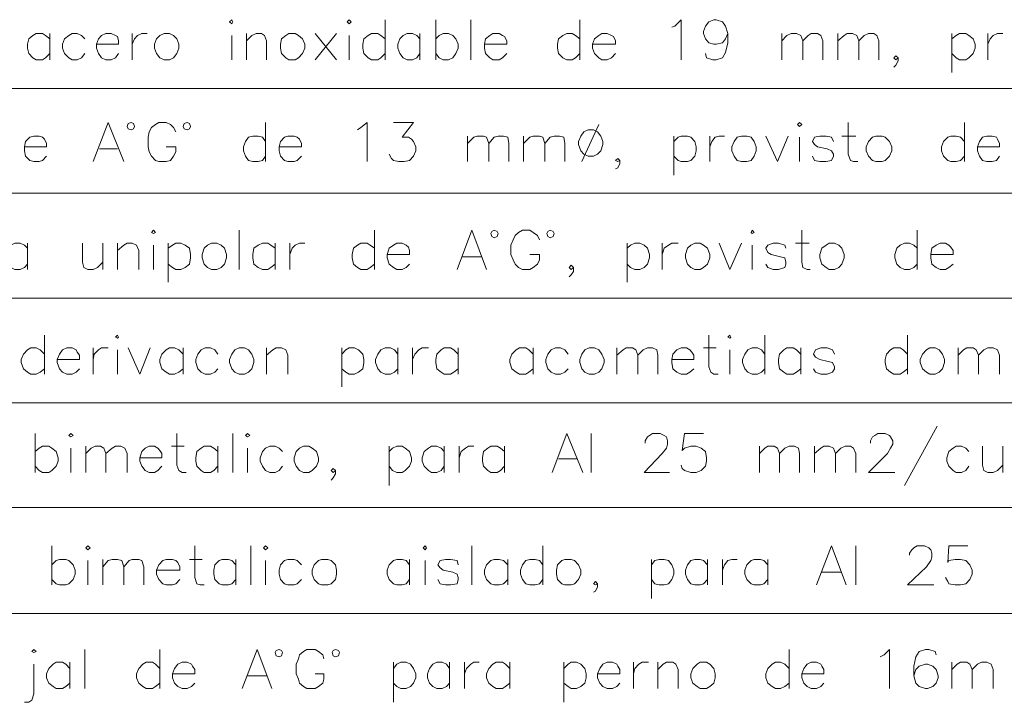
# Model space of a CAD drawing. Header units: millimetres. Extents: x 8 to 202, y 3 to 294.
# Tile 7 of 17: x 60 to 99, y 55 to 83. Entities that reach past the tile are written whole.
import ezdxf

# ---------------------------------------------------------------- set-up
doc = ezdxf.new("R2010")
doc.units = ezdxf.units.MM
doc.layers.add('DGE_CONTORNOS', color=7, linetype='Continuous', lineweight=0)

msp = doc.modelspace()

# ---------------------------------------------------------------- linework, layer by layer
at = {"layer": 'DGE_CONTORNOS', "lineweight": 13}
for points in [[(68.072, 82.4937), (68.1567, 82.5784), (68.199, 82.4937), (68.1567, 82.409), (68.072, 82.4937)], [(72.771, 82.4937), (72.8557, 82.5784), (72.9403, 82.4937), (72.8557, 82.409), (72.771, 82.4937)], [(74.295, 82.5784), (74.295, 80.9697)], [(76.327, 82.5784), (76.327, 80.9697)], [(77.724, 82.5784), (77.724, 80.9697)], [(82.0843, 82.5784), (82.0843, 80.9697)], [(85.7673, 82.282), (85.8943, 82.3244), (86.1483, 82.5784), (86.1483, 80.9697)], [(88.011, 82.028), (87.9263, 81.8164), (87.7993, 81.647), (87.5453, 81.6047), (87.4607, 81.6047), (87.249, 81.647), (87.122, 81.8164), (87.0373, 82.028), (87.0373, 82.1127), (87.122, 82.3244), (87.249, 82.4937), (87.4607, 82.5784), (87.5453, 82.5784), (87.7993, 82.4937), (87.9263, 82.3244), (88.011, 82.028), (88.011, 81.647), (87.9263, 81.266), (87.7993, 81.0544), (87.5453, 80.9697), (87.4183, 80.9697), (87.1643, 81.0544), (87.122, 81.2237)], [(60.8753, 81.8164), (60.706, 81.9434), (60.579, 82.028), (60.325, 82.028), (60.198, 81.9434), (60.0287, 81.8164), (59.9863, 81.6047), (59.9863, 81.4354), (60.0287, 81.2237), (60.198, 81.0544), (60.325, 80.9697), (60.579, 80.9697), (60.706, 81.0544), (60.8753, 81.2237)], [(60.8753, 82.028), (60.8753, 80.9697)], [(62.2723, 81.8164), (62.1453, 81.9434), (61.976, 82.028), (61.7643, 82.028), (61.6373, 81.9434), (61.468, 81.8164), (61.3833, 81.6047), (61.3833, 81.4354), (61.468, 81.2237), (61.6373, 81.0544), (61.7643, 80.9697), (61.976, 80.9697), (62.1453, 81.0544), (62.2723, 81.2237)], [(62.738, 81.6047), (63.627, 81.6047), (63.627, 81.7317), (63.5847, 81.901), (63.5, 81.9434), (63.3307, 82.028), (63.119, 82.028), (62.9497, 81.9434), (62.8227, 81.8164), (62.738, 81.6047), (62.738, 81.4354), (62.8227, 81.2237), (62.9497, 81.0544), (63.119, 80.9697), (63.3307, 80.9697), (63.5, 81.0544), (63.627, 81.2237)], [(64.1773, 82.028), (64.1773, 80.9697)], [(64.1773, 81.6047), (64.262, 81.8164), (64.389, 81.9434), (64.5583, 82.028), (64.77, 82.028)], [(65.4473, 82.028), (65.278, 81.9434), (65.151, 81.8164), (65.0663, 81.6047), (65.0663, 81.4354), (65.151, 81.2237), (65.278, 81.0544), (65.4473, 80.9697), (65.659, 80.9697), (65.8283, 81.0544), (65.9553, 81.2237), (66.04, 81.4354), (66.04, 81.6047), (65.9553, 81.8164), (65.8283, 81.9434), (65.659, 82.028), (65.4473, 82.028)], [(68.7493, 82.028), (68.7493, 80.9697)], [(68.7493, 81.7317), (68.961, 81.9434), (69.1303, 82.028), (69.342, 82.028), (69.469, 81.9434), (69.5537, 81.7317), (69.5537, 80.9697)], [(70.4427, 82.028), (70.3157, 81.9434), (70.1463, 81.8164), (70.104, 81.6047), (70.104, 81.4354), (70.1463, 81.2237), (70.3157, 81.0544), (70.4427, 80.9697), (70.6967, 80.9697), (70.8237, 81.0544), (70.993, 81.2237), (71.0777, 81.4354), (71.0777, 81.6047), (70.993, 81.8164), (70.8237, 81.9434), (70.6967, 82.028), (70.4427, 82.028)], [(71.501, 82.028), (72.3477, 80.9697)], [(72.3477, 82.028), (71.501, 80.9697)], [(74.295, 81.8164), (74.1257, 81.9434), (73.9987, 82.028), (73.7447, 82.028), (73.6177, 81.9434), (73.4483, 81.8164), (73.406, 81.6047), (73.406, 81.4354), (73.4483, 81.2237), (73.6177, 81.0544), (73.7447, 80.9697), (73.9987, 80.9697), (74.1257, 81.0544), (74.295, 81.2237)], [(75.692, 81.8164), (75.565, 81.9434), (75.3957, 82.028), (75.184, 82.028), (75.0147, 81.9434), (74.8877, 81.8164), (74.803, 81.6047), (74.803, 81.4354), (74.8877, 81.2237), (75.0147, 81.0544), (75.184, 80.9697), (75.3957, 80.9697), (75.565, 81.0544), (75.692, 81.2237)], [(75.692, 82.028), (75.692, 80.9697)], [(76.327, 81.8164), (76.454, 81.9434), (76.6233, 82.028), (76.835, 82.028), (77.0043, 81.9434), (77.1313, 81.8164), (77.216, 81.6047), (77.216, 81.4354), (77.1313, 81.2237), (77.0043, 81.0544), (76.835, 80.9697), (76.6233, 80.9697), (76.454, 81.0544), (76.327, 81.2237)], [(78.2743, 81.6047), (79.1633, 81.6047), (79.1633, 81.7317), (79.0787, 81.901), (78.994, 81.9434), (78.867, 82.028), (78.613, 82.028), (78.486, 81.9434), (78.3167, 81.8164), (78.2743, 81.6047), (78.2743, 81.4354), (78.3167, 81.2237), (78.486, 81.0544), (78.613, 80.9697), (78.867, 80.9697), (78.994, 81.0544), (79.1633, 81.2237)], [(82.0843, 81.8164), (81.915, 81.9434), (81.788, 82.028), (81.5763, 82.028), (81.407, 81.9434), (81.2377, 81.8164), (81.1953, 81.6047), (81.1953, 81.4354), (81.2377, 81.2237), (81.407, 81.0544), (81.5763, 80.9697), (81.788, 80.9697), (81.915, 81.0544), (82.0843, 81.2237)], [(82.5923, 81.6047), (83.5237, 81.6047), (83.5237, 81.7317), (83.439, 81.901), (83.3543, 81.9434), (83.185, 82.028), (82.9733, 82.028), (82.8463, 81.9434), (82.677, 81.8164), (82.5923, 81.6047), (82.5923, 81.4354), (82.677, 81.2237), (82.8463, 81.0544), (82.9733, 80.9697), (83.185, 80.9697), (83.3543, 81.0544), (83.5237, 81.2237)], [(90.17, 82.028), (90.17, 80.9697)], [(90.17, 81.7317), (90.3817, 81.9434), (90.551, 82.028), (90.7627, 82.028), (90.932, 81.9434), (91.0167, 81.7317), (91.0167, 80.9697)], [(91.0167, 81.7317), (91.2283, 81.9434), (91.3553, 82.028), (91.6093, 82.028), (91.7363, 81.9434), (91.821, 81.7317), (91.821, 80.9697)], [(92.4137, 82.028), (92.4137, 80.9697)], [(92.4137, 81.7317), (92.6677, 81.9434), (92.7947, 82.028), (93.0063, 82.028), (93.1757, 81.9434), (93.2603, 81.7317), (93.2603, 80.9697)], [(93.2603, 81.7317), (93.472, 81.9434), (93.6413, 82.028), (93.853, 82.028), (93.98, 81.9434), (94.0647, 81.7317), (94.0647, 80.9697)], [(96.9857, 82.028), (96.9857, 80.4617)], [(96.9857, 81.8164), (97.155, 81.9434), (97.282, 82.028), (97.536, 82.028), (97.663, 81.9434), (97.8323, 81.8164), (97.917, 81.6047), (97.917, 81.4354), (97.8323, 81.2237), (97.663, 81.0544), (97.536, 80.9697), (97.282, 80.9697), (97.155, 81.0544), (96.9857, 81.2237)], [(98.425, 82.028), (98.425, 80.9697)], [(98.425, 81.6047), (98.5097, 81.8164), (98.6367, 81.9434), (98.806, 82.028), (99.0177, 82.028)], [(68.1567, 81.9434), (68.1567, 80.9697)], [(72.8557, 81.9434), (72.8557, 80.9697)], [(94.8267, 81.0544), (94.742, 81.139), (94.6573, 81.0544), (94.742, 80.9697), (94.8267, 81.0544), (94.8267, 80.9274), (94.742, 80.758), (94.6573, 80.6734)], [(62.611, 76.9057), (63.2037, 78.472), (63.8387, 76.9057)], [(64.262, 78.3027), (64.2197, 78.4297), (64.135, 78.472), (64.008, 78.4297), (63.9657, 78.3027), (64.008, 78.218), (64.135, 78.1757), (64.2197, 78.218), (64.262, 78.3027)], [(65.913, 78.091), (65.8283, 78.2604), (65.7013, 78.3874), (65.532, 78.472), (65.2357, 78.472), (65.1087, 78.3874), (64.9393, 78.2604), (64.8547, 78.091), (64.8123, 77.8794), (64.8123, 77.4984), (64.8547, 77.2867), (64.9393, 77.1174), (65.1087, 76.948), (65.2357, 76.9057), (65.532, 76.9057), (65.7013, 76.948), (65.8283, 77.1174), (65.913, 77.2867), (65.913, 77.4984), (65.532, 77.4984)], [(66.5057, 78.3027), (66.4633, 78.4297), (66.3787, 78.472), (66.2517, 78.4297), (66.2093, 78.3027), (66.2517, 78.218), (66.3787, 78.1757), (66.4633, 78.218), (66.5057, 78.3027)], [(69.5113, 78.472), (69.5113, 76.9057)], [(73.1943, 78.1757), (73.3213, 78.2604), (73.5753, 78.472), (73.5753, 76.9057)], [(74.6337, 78.472), (75.438, 78.472), (74.9723, 77.8794), (75.2263, 77.8794), (75.3533, 77.7947), (75.438, 77.71), (75.5227, 77.4984), (75.5227, 77.329), (75.438, 77.1174), (75.2687, 76.948), (75.057, 76.9057), (74.8453, 76.9057), (74.6337, 76.948), (74.549, 77.0327), (74.4643, 77.202)], [(90.805, 78.3874), (90.8897, 78.472), (90.9743, 78.3874), (90.8897, 78.3027), (90.805, 78.3874)], [(92.837, 78.472), (92.837, 77.202), (92.9217, 76.948), (93.0487, 76.9057), (93.218, 76.9057)], [(97.4937, 78.472), (97.4937, 76.9057)], [(82.423, 78.1757), (82.2537, 78.091), (82.1267, 77.9217), (82.042, 77.71), (82.042, 77.583), (82.1267, 77.329), (82.2537, 77.202), (82.423, 77.1174), (82.6347, 77.1174), (82.804, 77.202), (82.931, 77.329), (83.0157, 77.583), (83.0157, 77.71), (82.931, 77.9217), (82.804, 78.091), (82.6347, 78.1757), (82.423, 78.1757)], [(82.8463, 78.3874), (82.169, 76.9057)], [(59.8593, 77.4984), (60.7483, 77.4984), (60.7483, 77.6254), (60.6637, 77.7947), (60.579, 77.8794), (60.452, 77.9217), (60.2403, 77.9217), (60.071, 77.8794), (59.9017, 77.71), (59.8593, 77.4984), (59.8593, 77.329), (59.9017, 77.1174), (60.071, 76.948), (60.2403, 76.9057), (60.452, 76.9057), (60.579, 76.948), (60.7483, 77.1174)], [(69.5113, 77.71), (69.3843, 77.8794), (69.215, 77.9217), (69.0033, 77.9217), (68.834, 77.8794), (68.707, 77.71), (68.6223, 77.4984), (68.6223, 77.329), (68.707, 77.1174), (68.834, 76.948), (69.0033, 76.9057), (69.215, 76.9057), (69.3843, 76.948), (69.5113, 77.1174)], [(70.0617, 77.4984), (70.9507, 77.4984), (70.9507, 77.6254), (70.866, 77.7947), (70.7813, 77.8794), (70.6543, 77.9217), (70.4003, 77.9217), (70.2733, 77.8794), (70.104, 77.71), (70.0617, 77.4984), (70.0617, 77.329), (70.104, 77.1174), (70.2733, 76.948), (70.4003, 76.9057), (70.6543, 76.9057), (70.7813, 76.948), (70.9507, 77.1174)], [(77.597, 77.9217), (77.597, 76.9057)], [(77.597, 77.6254), (77.851, 77.8794), (77.978, 77.9217), (78.232, 77.9217), (78.359, 77.8794), (78.4437, 77.6254), (78.4437, 76.9057)], [(78.4437, 77.6254), (78.6553, 77.8794), (78.8247, 77.9217), (79.0363, 77.9217), (79.2057, 77.8794), (79.248, 77.6254), (79.248, 76.9057)], [(79.8407, 77.9217), (79.8407, 76.9057)], [(79.8407, 77.6254), (80.0947, 77.8794), (80.2217, 77.9217), (80.4757, 77.9217), (80.6027, 77.8794), (80.6873, 77.6254), (80.6873, 76.9057)], [(80.6873, 77.6254), (80.899, 77.8794), (81.0683, 77.9217), (81.28, 77.9217), (81.4493, 77.8794), (81.4917, 77.6254), (81.4917, 76.9057)], [(85.852, 77.9217), (85.852, 76.3554)], [(85.852, 77.71), (86.0213, 77.8794), (86.1483, 77.9217), (86.4023, 77.9217), (86.5293, 77.8794), (86.6987, 77.71), (86.741, 77.4984), (86.741, 77.329), (86.6987, 77.1174), (86.5293, 76.948), (86.4023, 76.9057), (86.1483, 76.9057), (86.0213, 76.948), (85.852, 77.1174)], [(87.2913, 77.9217), (87.2913, 76.9057)], [(87.2913, 77.4984), (87.376, 77.71), (87.503, 77.8794), (87.6723, 77.9217), (87.884, 77.9217)], [(88.5613, 77.9217), (88.392, 77.8794), (88.265, 77.71), (88.1803, 77.4984), (88.1803, 77.329), (88.265, 77.1174), (88.392, 76.948), (88.5613, 76.9057), (88.773, 76.9057), (88.9423, 76.948), (89.0693, 77.1174), (89.154, 77.329), (89.154, 77.4984), (89.0693, 77.71), (88.9423, 77.8794), (88.773, 77.9217), (88.5613, 77.9217)], [(89.535, 77.9217), (90.0007, 76.9057), (90.424, 77.9217)], [(90.8897, 77.8794), (90.8897, 76.9057)], [(92.2443, 77.71), (92.1597, 77.8794), (91.948, 77.9217), (91.694, 77.9217), (91.4823, 77.8794), (91.3977, 77.71), (91.4823, 77.583), (91.6093, 77.4984), (91.9903, 77.4137), (92.1597, 77.329), (92.2443, 77.202), (92.2443, 77.1174), (92.1597, 76.948), (91.948, 76.9057), (91.694, 76.9057), (91.4823, 76.948), (91.3977, 77.1174)], [(92.583, 77.9217), (93.1333, 77.9217)], [(93.9377, 77.9217), (93.8107, 77.8794), (93.6413, 77.71), (93.5567, 77.4984), (93.5567, 77.329), (93.6413, 77.1174), (93.8107, 76.948), (93.9377, 76.9057), (94.1917, 76.9057), (94.3187, 76.948), (94.488, 77.1174), (94.5727, 77.329), (94.5727, 77.4984), (94.488, 77.71), (94.3187, 77.8794), (94.1917, 77.9217), (93.9377, 77.9217)], [(97.4937, 77.71), (97.3243, 77.8794), (97.155, 77.9217), (96.9433, 77.9217), (96.8163, 77.8794), (96.647, 77.71), (96.5623, 77.4984), (96.5623, 77.329), (96.647, 77.1174), (96.8163, 76.948), (96.9433, 76.9057), (97.155, 76.9057), (97.3243, 76.948), (97.4937, 77.1174)], [(98.0017, 77.4984), (98.8907, 77.4984), (98.8907, 77.6254), (98.806, 77.7947), (98.7637, 77.8794), (98.5943, 77.9217), (98.3827, 77.9217), (98.2133, 77.8794), (98.0863, 77.71), (98.0017, 77.4984), (98.0017, 77.329), (98.0863, 77.1174), (98.2133, 76.948), (98.3827, 76.9057), (98.5943, 76.9057), (98.7637, 76.948), (98.8907, 77.1174)], [(62.865, 77.4137), (63.5847, 77.4137)], [(83.693, 76.948), (83.6083, 77.0327), (83.5237, 76.948), (83.6083, 76.9057), (83.693, 76.948), (83.693, 76.821), (83.6083, 76.6517), (83.5237, 76.6094)], [(64.9393, 74.0694), (65.024, 74.154), (65.1087, 74.0694), (65.024, 74.027), (64.9393, 74.0694)], [(68.453, 74.154), (68.453, 72.5877)], [(73.8717, 74.154), (73.8717, 72.5877)], [(77.1737, 72.5877), (77.7663, 74.154), (78.359, 72.5877)], [(78.8247, 74.027), (78.7823, 74.1117), (78.6553, 74.154), (78.5707, 74.1117), (78.5283, 74.027), (78.5707, 73.9), (78.6553, 73.8577), (78.7823, 73.9), (78.8247, 74.027)], [(80.4757, 73.773), (80.391, 73.9424), (80.2217, 74.0694), (80.0947, 74.154), (79.7983, 74.154), (79.629, 74.0694), (79.502, 73.9424), (79.4173, 73.773), (79.3327, 73.5614), (79.3327, 73.1804), (79.4173, 72.9687), (79.502, 72.7994), (79.629, 72.6724), (79.7983, 72.5877), (80.0947, 72.5877), (80.2217, 72.6724), (80.391, 72.7994), (80.4757, 72.9687), (80.4757, 73.1804), (80.0947, 73.1804)], [(81.0683, 74.027), (81.026, 74.1117), (80.899, 74.154), (80.8143, 74.1117), (80.772, 74.027), (80.8143, 73.9), (80.899, 73.8577), (81.026, 73.9), (81.0683, 74.027)], [(88.9423, 74.0694), (88.9847, 74.154), (89.0693, 74.0694), (88.9847, 74.027), (88.9423, 74.0694)], [(90.9743, 74.154), (90.9743, 72.884), (91.0167, 72.6724), (91.186, 72.5877), (91.313, 72.5877)], [(95.5887, 74.154), (95.5887, 72.5877)], [(59.9863, 73.4344), (59.8593, 73.5614), (59.69, 73.646), (59.4783, 73.646), (59.309, 73.5614), (59.182, 73.4344), (59.0973, 73.1804), (59.0973, 73.0534), (59.182, 72.7994), (59.309, 72.6724), (59.4783, 72.5877), (59.69, 72.5877), (59.8593, 72.6724), (59.9863, 72.7994)], [(59.9863, 73.646), (59.9863, 72.5877)], [(62.1877, 73.646), (62.1877, 72.884), (62.23, 72.6724), (62.3993, 72.5877), (62.611, 72.5877), (62.7803, 72.6724), (62.992, 72.884)], [(62.992, 73.646), (62.992, 72.5877)], [(63.5847, 73.646), (63.5847, 72.5877)], [(63.5847, 73.3497), (63.8387, 73.5614), (63.9657, 73.646), (64.1773, 73.646), (64.3467, 73.5614), (64.4313, 73.3497), (64.4313, 72.5877)], [(65.024, 73.5614), (65.024, 72.5877)], [(65.6167, 73.646), (65.6167, 72.0797)], [(65.6167, 73.4344), (65.786, 73.5614), (65.913, 73.646), (66.1247, 73.646), (66.294, 73.5614), (66.4633, 73.4344), (66.5057, 73.1804), (66.5057, 73.0534), (66.4633, 72.7994), (66.294, 72.6724), (66.1247, 72.5877), (65.913, 72.5877), (65.786, 72.6724), (65.6167, 72.7994)], [(67.3523, 73.646), (67.183, 73.5614), (67.056, 73.4344), (66.9713, 73.1804), (66.9713, 73.0534), (67.056, 72.7994), (67.183, 72.6724), (67.3523, 72.5877), (67.564, 72.5877), (67.7333, 72.6724), (67.8603, 72.7994), (67.945, 73.0534), (67.945, 73.1804), (67.8603, 73.4344), (67.7333, 73.5614), (67.564, 73.646), (67.3523, 73.646)], [(69.8923, 73.4344), (69.723, 73.5614), (69.596, 73.646), (69.3843, 73.646), (69.215, 73.5614), (69.0457, 73.4344), (69.0033, 73.1804), (69.0033, 73.0534), (69.0457, 72.7994), (69.215, 72.6724), (69.3843, 72.5877), (69.596, 72.5877), (69.723, 72.6724), (69.8923, 72.7994)], [(69.8923, 73.646), (69.8923, 72.5877)], [(70.485, 73.646), (70.485, 72.5877)], [(70.485, 73.1804), (70.5697, 73.4344), (70.6967, 73.5614), (70.866, 73.646), (71.0777, 73.646)], [(73.8717, 73.4344), (73.7023, 73.5614), (73.5753, 73.646), (73.3213, 73.646), (73.1943, 73.5614), (73.025, 73.4344), (72.9827, 73.1804), (72.9827, 73.0534), (73.025, 72.7994), (73.1943, 72.6724), (73.3213, 72.5877), (73.5753, 72.5877), (73.7023, 72.6724), (73.8717, 72.7994)], [(74.3797, 73.1804), (75.2687, 73.1804), (75.2687, 73.3497), (75.2263, 73.4767), (75.1417, 73.5614), (74.9723, 73.646), (74.7607, 73.646), (74.6337, 73.5614), (74.4643, 73.4344), (74.3797, 73.1804), (74.3797, 73.0534), (74.4643, 72.7994), (74.6337, 72.6724), (74.7607, 72.5877), (74.9723, 72.5877), (75.1417, 72.6724), (75.2687, 72.7994)], [(83.9893, 73.646), (83.9893, 72.0797)], [(83.9893, 73.4344), (84.1163, 73.5614), (84.2857, 73.646), (84.4973, 73.646), (84.6667, 73.5614), (84.7937, 73.4344), (84.8783, 73.1804), (84.8783, 73.0534), (84.7937, 72.7994), (84.6667, 72.6724), (84.4973, 72.5877), (84.2857, 72.5877), (84.1163, 72.6724), (83.9893, 72.7994)], [(85.3863, 73.646), (85.3863, 72.5877)], [(85.3863, 73.1804), (85.471, 73.4344), (85.6403, 73.5614), (85.7673, 73.646), (86.0213, 73.646)], [(86.6987, 73.646), (86.5293, 73.5614), (86.4023, 73.4344), (86.3177, 73.1804), (86.3177, 73.0534), (86.4023, 72.7994), (86.5293, 72.6724), (86.6987, 72.5877), (86.9103, 72.5877), (87.0373, 72.6724), (87.2067, 72.7994), (87.2913, 73.0534), (87.2913, 73.1804), (87.2067, 73.4344), (87.0373, 73.5614), (86.9103, 73.646), (86.6987, 73.646)], [(87.6723, 73.646), (88.0957, 72.5877), (88.5613, 73.646)], [(88.9847, 73.5614), (88.9847, 72.5877)], [(90.3393, 73.4344), (90.297, 73.5614), (90.043, 73.646), (89.8313, 73.646), (89.6197, 73.5614), (89.535, 73.4344), (89.6197, 73.265), (89.7467, 73.1804), (90.1277, 73.0957), (90.297, 73.0534), (90.3393, 72.884), (90.3393, 72.7994), (90.297, 72.6724), (90.043, 72.5877), (89.8313, 72.5877), (89.6197, 72.6724), (89.535, 72.7994)], [(90.7203, 73.646), (91.2707, 73.646)], [(92.075, 73.646), (91.948, 73.5614), (91.7787, 73.4344), (91.694, 73.1804), (91.694, 73.0534), (91.7787, 72.7994), (91.948, 72.6724), (92.075, 72.5877), (92.2867, 72.5877), (92.456, 72.6724), (92.583, 72.7994), (92.6677, 73.0534), (92.6677, 73.1804), (92.583, 73.4344), (92.456, 73.5614), (92.2867, 73.646), (92.075, 73.646)], [(95.5887, 73.4344), (95.4617, 73.5614), (95.2923, 73.646), (95.0807, 73.646), (94.9113, 73.5614), (94.7843, 73.4344), (94.6997, 73.1804), (94.6997, 73.0534), (94.7843, 72.7994), (94.9113, 72.6724), (95.0807, 72.5877), (95.2923, 72.5877), (95.4617, 72.6724), (95.5887, 72.7994)], [(96.139, 73.1804), (97.028, 73.1804), (97.028, 73.3497), (96.9433, 73.4767), (96.8587, 73.5614), (96.7317, 73.646), (96.52, 73.646), (96.3507, 73.5614), (96.1813, 73.4344), (96.139, 73.1804), (96.139, 73.0534), (96.1813, 72.7994), (96.3507, 72.6724), (96.52, 72.5877), (96.7317, 72.5877), (96.8587, 72.6724), (97.028, 72.7994)], [(77.3853, 73.0957), (78.1473, 73.0957)], [(81.8303, 72.6724), (81.7457, 72.757), (81.661, 72.6724), (81.7457, 72.5877), (81.8303, 72.6724), (81.8303, 72.503), (81.7457, 72.376), (81.661, 72.2914)], [(60.6637, 69.963), (60.6637, 68.3967)], [(63.5, 69.8784), (63.5847, 69.963), (63.627, 69.8784), (63.5847, 69.836), (63.5, 69.8784)], [(87.249, 69.963), (87.249, 68.693), (87.3337, 68.4814), (87.4607, 68.3967), (87.63, 68.3967)], [(88.011, 69.8784), (88.0957, 69.963), (88.138, 69.8784), (88.0957, 69.836), (88.011, 69.8784)], [(89.4927, 69.963), (89.4927, 68.3967)], [(95.2077, 69.963), (95.2077, 68.3967)], [(60.6637, 69.201), (60.4943, 69.3704), (60.325, 69.455), (60.1133, 69.455), (59.9863, 69.3704), (59.817, 69.201), (59.7323, 68.9894), (59.7323, 68.8624), (59.817, 68.6084), (59.9863, 68.4814), (60.1133, 68.3967), (60.325, 68.3967), (60.4943, 68.4814), (60.6637, 68.6084)], [(61.1717, 68.9894), (62.0607, 68.9894), (62.0607, 69.1587), (61.976, 69.2857), (61.9337, 69.3704), (61.7643, 69.455), (61.5527, 69.455), (61.3833, 69.3704), (61.2563, 69.201), (61.1717, 68.9894), (61.1717, 68.8624), (61.2563, 68.6084), (61.3833, 68.4814), (61.5527, 68.3967), (61.7643, 68.3967), (61.9337, 68.4814), (62.0607, 68.6084)], [(62.611, 69.455), (62.611, 68.3967)], [(62.611, 68.9894), (62.6533, 69.201), (62.8227, 69.3704), (62.9497, 69.455), (63.2037, 69.455)], [(63.5847, 69.3704), (63.5847, 68.3967)], [(64.008, 69.455), (64.4737, 68.3967), (64.897, 69.455)], [(66.2093, 69.201), (66.04, 69.3704), (65.8707, 69.455), (65.659, 69.455), (65.532, 69.3704), (65.3627, 69.201), (65.278, 68.9894), (65.278, 68.8624), (65.3627, 68.6084), (65.532, 68.4814), (65.659, 68.3967), (65.8707, 68.3967), (66.04, 68.4814), (66.2093, 68.6084)], [(66.2093, 69.455), (66.2093, 68.3967)], [(67.6063, 69.201), (67.4793, 69.3704), (67.31, 69.455), (67.0983, 69.455), (66.929, 69.3704), (66.802, 69.201), (66.7173, 68.9894), (66.7173, 68.8624), (66.802, 68.6084), (66.929, 68.4814), (67.0983, 68.3967), (67.31, 68.3967), (67.4793, 68.4814), (67.6063, 68.6084)], [(68.453, 69.455), (68.2837, 69.3704), (68.1567, 69.201), (68.072, 68.9894), (68.072, 68.8624), (68.1567, 68.6084), (68.2837, 68.4814), (68.453, 68.3967), (68.6647, 68.3967), (68.834, 68.4814), (68.961, 68.6084), (69.0457, 68.8624), (69.0457, 68.9894), (68.961, 69.201), (68.834, 69.3704), (68.6647, 69.455), (68.453, 69.455)], [(69.5537, 69.455), (69.5537, 68.3967)], [(69.5537, 69.1587), (69.8077, 69.3704), (69.9347, 69.455), (70.1463, 69.455), (70.3157, 69.3704), (70.4003, 69.1587), (70.4003, 68.3967)], [(72.5593, 69.455), (72.5593, 67.8887)], [(72.5593, 69.201), (72.7287, 69.3704), (72.8557, 69.455), (73.0673, 69.455), (73.2367, 69.3704), (73.406, 69.201), (73.4483, 68.9894), (73.4483, 68.8624), (73.406, 68.6084), (73.2367, 68.4814), (73.0673, 68.3967), (72.8557, 68.3967), (72.7287, 68.4814), (72.5593, 68.6084)], [(74.803, 69.201), (74.676, 69.3704), (74.5067, 69.455), (74.295, 69.455), (74.1257, 69.3704), (73.9987, 69.201), (73.914, 68.9894), (73.914, 68.8624), (73.9987, 68.6084), (74.1257, 68.4814), (74.295, 68.3967), (74.5067, 68.3967), (74.676, 68.4814), (74.803, 68.6084)], [(74.803, 69.455), (74.803, 68.3967)], [(75.3957, 69.455), (75.3957, 68.3967)], [(75.3957, 68.9894), (75.4803, 69.201), (75.6497, 69.3704), (75.7767, 69.455), (76.0307, 69.455)], [(77.216, 69.201), (77.0467, 69.3704), (76.9197, 69.455), (76.6657, 69.455), (76.5387, 69.3704), (76.3693, 69.201), (76.327, 68.9894), (76.327, 68.8624), (76.3693, 68.6084), (76.5387, 68.4814), (76.6657, 68.3967), (76.9197, 68.3967), (77.0467, 68.4814), (77.216, 68.6084)], [(77.216, 69.455), (77.216, 68.3967)], [(80.2217, 69.201), (80.0523, 69.3704), (79.9253, 69.455), (79.6713, 69.455), (79.5443, 69.3704), (79.375, 69.201), (79.2903, 68.9894), (79.2903, 68.8624), (79.375, 68.6084), (79.5443, 68.4814), (79.6713, 68.3967), (79.9253, 68.3967), (80.0523, 68.4814), (80.2217, 68.6084)], [(80.2217, 69.455), (80.2217, 68.3967)], [(81.6187, 69.201), (81.4917, 69.3704), (81.3223, 69.455), (81.1107, 69.455), (80.9413, 69.3704), (80.8143, 69.201), (80.7297, 68.9894), (80.7297, 68.8624), (80.8143, 68.6084), (80.9413, 68.4814), (81.1107, 68.3967), (81.3223, 68.3967), (81.4917, 68.4814), (81.6187, 68.6084)], [(82.4653, 69.455), (82.296, 69.3704), (82.169, 69.201), (82.0843, 68.9894), (82.0843, 68.8624), (82.169, 68.6084), (82.296, 68.4814), (82.4653, 68.3967), (82.677, 68.3967), (82.8463, 68.4814), (82.9733, 68.6084), (83.058, 68.8624), (83.058, 68.9894), (82.9733, 69.201), (82.8463, 69.3704), (82.677, 69.455), (82.4653, 69.455)], [(83.566, 69.455), (83.566, 68.3967)], [(83.566, 69.1587), (83.82, 69.3704), (83.947, 69.455), (84.201, 69.455), (84.328, 69.3704), (84.4127, 69.1587), (84.4127, 68.3967)], [(84.4127, 69.1587), (84.6243, 69.3704), (84.7937, 69.455), (85.0053, 69.455), (85.1747, 69.3704), (85.217, 69.1587), (85.217, 68.3967)], [(85.7673, 68.9894), (86.6563, 68.9894), (86.6563, 69.1587), (86.5717, 69.2857), (86.487, 69.3704), (86.36, 69.455), (86.1483, 69.455), (85.979, 69.3704), (85.8097, 69.201), (85.7673, 68.9894), (85.7673, 68.8624), (85.8097, 68.6084), (85.979, 68.4814), (86.1483, 68.3967), (86.36, 68.3967), (86.487, 68.4814), (86.6563, 68.6084)], [(87.0373, 69.455), (87.5453, 69.455)], [(88.0957, 69.3704), (88.0957, 68.3967)], [(89.4927, 69.201), (89.3657, 69.3704), (89.1963, 69.455), (88.9847, 69.455), (88.8153, 69.3704), (88.6883, 69.201), (88.6037, 68.9894), (88.6037, 68.8624), (88.6883, 68.6084), (88.8153, 68.4814), (88.9847, 68.3967), (89.1963, 68.3967), (89.3657, 68.4814), (89.4927, 68.6084)], [(90.932, 69.201), (90.7627, 69.3704), (90.6357, 69.455), (90.3817, 69.455), (90.2547, 69.3704), (90.0853, 69.201), (90.043, 68.9894), (90.043, 68.8624), (90.0853, 68.6084), (90.2547, 68.4814), (90.3817, 68.3967), (90.6357, 68.3967), (90.7627, 68.4814), (90.932, 68.6084)], [(90.932, 69.455), (90.932, 68.3967)], [(92.2867, 69.201), (92.202, 69.3704), (91.9903, 69.455), (91.7363, 69.455), (91.5247, 69.3704), (91.44, 69.201), (91.5247, 69.074), (91.694, 68.9894), (92.0327, 68.9047), (92.202, 68.8624), (92.2867, 68.693), (92.2867, 68.6084), (92.202, 68.4814), (91.9903, 68.3967), (91.7363, 68.3967), (91.5247, 68.4814), (91.44, 68.6084)], [(95.2077, 69.201), (95.0383, 69.3704), (94.9113, 69.455), (94.6573, 69.455), (94.5303, 69.3704), (94.361, 69.201), (94.3187, 68.9894), (94.3187, 68.8624), (94.361, 68.6084), (94.5303, 68.4814), (94.6573, 68.3967), (94.9113, 68.3967), (95.0383, 68.4814), (95.2077, 68.6084)], [(96.0967, 69.455), (95.9697, 69.3704), (95.8003, 69.201), (95.7157, 68.9894), (95.7157, 68.8624), (95.8003, 68.6084), (95.9697, 68.4814), (96.0967, 68.3967), (96.3083, 68.3967), (96.4777, 68.4814), (96.6047, 68.6084), (96.6893, 68.8624), (96.6893, 68.9894), (96.6047, 69.201), (96.4777, 69.3704), (96.3083, 69.455), (96.0967, 69.455)], [(97.2397, 69.455), (97.2397, 68.3967)], [(97.2397, 69.1587), (97.4513, 69.3704), (97.5783, 69.455), (97.8323, 69.455), (97.9593, 69.3704), (98.044, 69.1587), (98.044, 68.3967)], [(98.044, 69.1587), (98.2557, 69.3704), (98.425, 69.455), (98.6367, 69.455), (98.806, 69.3704), (98.8907, 69.1587), (98.8907, 68.3967)], [(96.393, 66.3224), (95.0807, 63.9517)], [(60.2827, 66.026), (60.2827, 64.4597)], [(61.6373, 65.9414), (61.722, 66.026), (61.8067, 65.9414), (61.722, 65.899), (61.6373, 65.9414)], [(65.9553, 66.026), (65.9553, 64.756), (66.04, 64.5444), (66.167, 64.4597), (66.3363, 64.4597)], [(68.199, 66.026), (68.199, 64.4597)], [(68.707, 65.9414), (68.7917, 66.026), (68.8763, 65.9414), (68.7917, 65.899), (68.707, 65.9414)], [(80.9837, 64.4597), (81.5763, 66.026), (82.2113, 64.4597)], [(82.55, 66.026), (82.55, 64.4597)], [(84.709, 65.645), (84.709, 65.7297), (84.7937, 65.899), (84.8783, 65.9414), (85.0053, 66.026), (85.3017, 66.026), (85.471, 65.9414), (85.5557, 65.899), (85.598, 65.7297), (85.598, 65.6027), (85.5557, 65.4334), (85.3863, 65.2217), (84.6667, 64.4597), (85.6827, 64.4597)], [(87.0373, 66.026), (86.2753, 66.026), (86.1907, 65.3487), (86.2753, 65.4334), (86.5293, 65.518), (86.741, 65.518), (86.9527, 65.4334), (87.122, 65.3064), (87.1643, 65.0524), (87.1643, 64.9254), (87.122, 64.7137), (86.9527, 64.5444), (86.741, 64.4597), (86.5293, 64.4597), (86.2753, 64.5444), (86.1907, 64.629), (86.1483, 64.756)], [(93.726, 65.645), (93.726, 65.7297), (93.8107, 65.899), (93.8953, 65.9414), (94.0223, 66.026), (94.3187, 66.026), (94.488, 65.9414), (94.5303, 65.899), (94.615, 65.7297), (94.615, 65.6027), (94.5303, 65.4334), (94.4033, 65.2217), (93.6413, 64.4597), (94.6997, 64.4597)], [(60.2827, 65.3064), (60.452, 65.4334), (60.579, 65.518), (60.833, 65.518), (60.96, 65.4334), (61.1293, 65.3064), (61.214, 65.0524), (61.214, 64.9254), (61.1293, 64.7137), (60.96, 64.5444), (60.833, 64.4597), (60.579, 64.4597), (60.452, 64.5444), (60.2827, 64.7137)], [(61.722, 65.4334), (61.722, 64.4597)], [(62.3147, 65.518), (62.3147, 64.4597)], [(62.3147, 65.2217), (62.5263, 65.4334), (62.6957, 65.518), (62.9073, 65.518), (63.0343, 65.4334), (63.119, 65.2217), (63.119, 64.4597)], [(63.119, 65.2217), (63.373, 65.4334), (63.5, 65.518), (63.7117, 65.518), (63.881, 65.4334), (63.9657, 65.2217), (63.9657, 64.4597)], [(64.4737, 65.0524), (65.3627, 65.0524), (65.3627, 65.2217), (65.278, 65.3487), (65.1933, 65.4334), (65.0663, 65.518), (64.8547, 65.518), (64.6853, 65.4334), (64.5583, 65.3064), (64.4737, 65.0524), (64.4737, 64.9254), (64.5583, 64.7137), (64.6853, 64.5444), (64.8547, 64.4597), (65.0663, 64.4597), (65.1933, 64.5444), (65.3627, 64.7137)], [(65.7437, 65.518), (66.2517, 65.518)], [(67.6063, 65.3064), (67.437, 65.4334), (67.31, 65.518), (67.056, 65.518), (66.929, 65.4334), (66.7597, 65.3064), (66.7173, 65.0524), (66.7173, 64.9254), (66.7597, 64.7137), (66.929, 64.5444), (67.056, 64.4597), (67.31, 64.4597), (67.437, 64.5444), (67.6063, 64.7137)], [(67.6063, 65.518), (67.6063, 64.4597)], [(68.7917, 65.4334), (68.7917, 64.4597)], [(70.1887, 65.3064), (70.0617, 65.4334), (69.8923, 65.518), (69.6807, 65.518), (69.5113, 65.4334), (69.3843, 65.3064), (69.2997, 65.0524), (69.2997, 64.9254), (69.3843, 64.7137), (69.5113, 64.5444), (69.6807, 64.4597), (69.8923, 64.4597), (70.0617, 64.5444), (70.1887, 64.7137)], [(71.0353, 65.518), (70.866, 65.4334), (70.739, 65.3064), (70.6543, 65.0524), (70.6543, 64.9254), (70.739, 64.7137), (70.866, 64.5444), (71.0353, 64.4597), (71.247, 64.4597), (71.374, 64.5444), (71.5433, 64.7137), (71.628, 64.9254), (71.628, 65.0524), (71.5433, 65.3064), (71.374, 65.4334), (71.247, 65.518), (71.0353, 65.518)], [(74.4643, 65.518), (74.4643, 63.9517)], [(74.4643, 65.3064), (74.5913, 65.4334), (74.7607, 65.518), (74.9723, 65.518), (75.0993, 65.4334), (75.2687, 65.3064), (75.3533, 65.0524), (75.3533, 64.9254), (75.2687, 64.7137), (75.0993, 64.5444), (74.9723, 64.4597), (74.7607, 64.4597), (74.5913, 64.5444), (74.4643, 64.7137)], [(76.6657, 65.3064), (76.5387, 65.4334), (76.3693, 65.518), (76.1577, 65.518), (76.0307, 65.4334), (75.8613, 65.3064), (75.7767, 65.0524), (75.7767, 64.9254), (75.8613, 64.7137), (76.0307, 64.5444), (76.1577, 64.4597), (76.3693, 64.4597), (76.5387, 64.5444), (76.6657, 64.7137)], [(76.6657, 65.518), (76.6657, 64.4597)], [(77.2583, 65.518), (77.2583, 64.4597)], [(77.2583, 65.0524), (77.343, 65.3064), (77.5123, 65.4334), (77.6393, 65.518), (77.851, 65.518)], [(79.0787, 65.3064), (78.9093, 65.4334), (78.7823, 65.518), (78.5283, 65.518), (78.4013, 65.4334), (78.232, 65.3064), (78.1897, 65.0524), (78.1897, 64.9254), (78.232, 64.7137), (78.4013, 64.5444), (78.5283, 64.4597), (78.7823, 64.4597), (78.9093, 64.5444), (79.0787, 64.7137)], [(79.0787, 65.518), (79.0787, 64.4597)], [(89.281, 65.518), (89.281, 64.4597)], [(89.281, 65.2217), (89.4927, 65.4334), (89.6197, 65.518), (89.8737, 65.518), (90.0007, 65.4334), (90.0853, 65.2217), (90.0853, 64.4597)], [(90.0853, 65.2217), (90.297, 65.4334), (90.4663, 65.518), (90.678, 65.518), (90.8473, 65.4334), (90.8897, 65.2217), (90.8897, 64.4597)], [(91.4823, 65.518), (91.4823, 64.4597)], [(91.4823, 65.2217), (91.7363, 65.4334), (91.8633, 65.518), (92.075, 65.518), (92.2443, 65.4334), (92.329, 65.2217), (92.329, 64.4597)], [(92.329, 65.2217), (92.5407, 65.4334), (92.71, 65.518), (92.9217, 65.518), (93.0487, 65.4334), (93.1333, 65.2217), (93.1333, 64.4597)], [(97.663, 65.3064), (97.536, 65.4334), (97.3667, 65.518), (97.155, 65.518), (97.028, 65.4334), (96.8587, 65.3064), (96.774, 65.0524), (96.774, 64.9254), (96.8587, 64.7137), (97.028, 64.5444), (97.155, 64.4597), (97.3667, 64.4597), (97.536, 64.5444), (97.663, 64.7137)], [(98.2133, 65.518), (98.2133, 64.756), (98.2557, 64.5444), (98.425, 64.4597), (98.6367, 64.4597), (98.806, 64.5444), (99.0177, 64.756)], [(99.0177, 65.518), (99.0177, 64.4597)], [(81.2377, 65.01), (81.9573, 65.01)], [(72.3053, 64.5444), (72.2207, 64.629), (72.136, 64.5444), (72.2207, 64.4597), (72.3053, 64.5444), (72.3053, 64.4174), (72.2207, 64.248), (72.136, 64.1634)], [(60.96, 61.5387), (60.96, 59.9724)], [(62.3147, 61.454), (62.3993, 61.5387), (62.484, 61.454), (62.3993, 61.3694), (62.3147, 61.454)], [(66.675, 61.5387), (66.675, 60.2687), (66.7597, 60.0147), (66.8867, 59.9724), (67.056, 59.9724)], [(68.9187, 61.5387), (68.9187, 59.9724)], [(69.4267, 61.454), (69.5113, 61.5387), (69.596, 61.454), (69.5113, 61.3694), (69.4267, 61.454)], [(75.819, 61.454), (75.9037, 61.5387), (75.946, 61.454), (75.9037, 61.3694), (75.819, 61.454)], [(77.7663, 61.5387), (77.7663, 59.9724)], [(80.6027, 61.5387), (80.6027, 59.9724)], [(91.567, 59.9724), (92.1597, 61.5387), (92.7523, 59.9724)], [(93.1333, 61.5387), (93.1333, 59.9724)], [(95.2923, 61.1577), (95.2923, 61.2424), (95.377, 61.3694), (95.4617, 61.454), (95.5887, 61.5387), (95.885, 61.5387), (96.0543, 61.454), (96.139, 61.3694), (96.1813, 61.2424), (96.1813, 61.073), (96.139, 60.946), (95.9697, 60.692), (95.2077, 59.9724), (96.266, 59.9724)], [(97.6207, 61.5387), (96.8587, 61.5387), (96.8163, 60.8614), (96.8587, 60.946), (97.1127, 60.9884), (97.3243, 60.9884), (97.536, 60.946), (97.7053, 60.7767), (97.79, 60.565), (97.79, 60.3957), (97.7053, 60.184), (97.536, 60.0147), (97.3243, 59.9724), (97.1127, 59.9724), (96.8587, 60.0147), (96.8163, 60.0994), (96.7317, 60.2687)], [(60.96, 60.7767), (61.1293, 60.946), (61.2563, 60.9884), (61.5103, 60.9884), (61.6373, 60.946), (61.8067, 60.7767), (61.8913, 60.565), (61.8913, 60.3957), (61.8067, 60.184), (61.6373, 60.0147), (61.5103, 59.9724), (61.2563, 59.9724), (61.1293, 60.0147), (60.96, 60.184)], [(62.3993, 60.946), (62.3993, 59.9724)], [(62.992, 60.9884), (62.992, 59.9724)], [(62.992, 60.692), (63.2037, 60.946), (63.373, 60.9884), (63.5847, 60.9884), (63.754, 60.946), (63.8387, 60.692), (63.8387, 59.9724)], [(63.8387, 60.692), (64.0503, 60.946), (64.1773, 60.9884), (64.4313, 60.9884), (64.5583, 60.946), (64.643, 60.692), (64.643, 59.9724)], [(65.151, 60.565), (66.0823, 60.565), (66.0823, 60.692), (65.9977, 60.8614), (65.913, 60.946), (65.786, 60.9884), (65.532, 60.9884), (65.405, 60.946), (65.2357, 60.7767), (65.151, 60.565), (65.151, 60.3957), (65.2357, 60.184), (65.405, 60.0147), (65.532, 59.9724), (65.786, 59.9724), (65.913, 60.0147), (66.0823, 60.184)], [(66.4633, 60.9884), (66.9713, 60.9884)], [(68.326, 60.7767), (68.1567, 60.946), (68.0297, 60.9884), (67.7757, 60.9884), (67.6487, 60.946), (67.4793, 60.7767), (67.437, 60.565), (67.437, 60.3957), (67.4793, 60.184), (67.6487, 60.0147), (67.7757, 59.9724), (68.0297, 59.9724), (68.1567, 60.0147), (68.326, 60.184)], [(68.326, 60.9884), (68.326, 59.9724)], [(69.5113, 60.946), (69.5113, 59.9724)], [(70.9507, 60.7767), (70.7813, 60.946), (70.6543, 60.9884), (70.4003, 60.9884), (70.2733, 60.946), (70.104, 60.7767), (70.0617, 60.565), (70.0617, 60.3957), (70.104, 60.184), (70.2733, 60.0147), (70.4003, 59.9724), (70.6543, 59.9724), (70.7813, 60.0147), (70.9507, 60.184)], [(71.755, 60.9884), (71.628, 60.946), (71.4587, 60.7767), (71.374, 60.565), (71.374, 60.3957), (71.4587, 60.184), (71.628, 60.0147), (71.755, 59.9724), (72.009, 59.9724), (72.136, 60.0147), (72.3053, 60.184), (72.3477, 60.3957), (72.3477, 60.565), (72.3053, 60.7767), (72.136, 60.946), (72.009, 60.9884), (71.755, 60.9884)], [(75.2687, 60.7767), (75.1417, 60.946), (74.9723, 60.9884), (74.7607, 60.9884), (74.6337, 60.946), (74.4643, 60.7767), (74.3797, 60.565), (74.3797, 60.3957), (74.4643, 60.184), (74.6337, 60.0147), (74.7607, 59.9724), (74.9723, 59.9724), (75.1417, 60.0147), (75.2687, 60.184)], [(75.2687, 60.9884), (75.2687, 59.9724)], [(75.9037, 60.946), (75.9037, 59.9724)], [(77.216, 60.7767), (77.1737, 60.946), (76.9197, 60.9884), (76.708, 60.9884), (76.4963, 60.946), (76.4117, 60.7767), (76.4963, 60.6497), (76.6233, 60.565), (77.0043, 60.4804), (77.1737, 60.3957), (77.216, 60.2687), (77.216, 60.184), (77.1737, 60.0147), (76.9197, 59.9724), (76.708, 59.9724), (76.4963, 60.0147), (76.4117, 60.184)], [(79.2057, 60.7767), (79.0363, 60.946), (78.867, 60.9884), (78.6553, 60.9884), (78.5283, 60.946), (78.359, 60.7767), (78.2743, 60.565), (78.2743, 60.3957), (78.359, 60.184), (78.5283, 60.0147), (78.6553, 59.9724), (78.867, 59.9724), (79.0363, 60.0147), (79.2057, 60.184)], [(79.2057, 60.9884), (79.2057, 59.9724)], [(80.6027, 60.7767), (80.4757, 60.946), (80.3063, 60.9884), (80.0947, 60.9884), (79.9253, 60.946), (79.7983, 60.7767), (79.7137, 60.565), (79.7137, 60.3957), (79.7983, 60.184), (79.9253, 60.0147), (80.0947, 59.9724), (80.3063, 59.9724), (80.4757, 60.0147), (80.6027, 60.184)], [(81.4917, 60.9884), (81.3647, 60.946), (81.1953, 60.7767), (81.153, 60.565), (81.153, 60.3957), (81.1953, 60.184), (81.3647, 60.0147), (81.4917, 59.9724), (81.7457, 59.9724), (81.8727, 60.0147), (82.042, 60.184), (82.1267, 60.3957), (82.1267, 60.565), (82.042, 60.7767), (81.8727, 60.946), (81.7457, 60.9884), (81.4917, 60.9884)], [(84.963, 60.9884), (84.963, 59.422)], [(84.963, 60.7767), (85.09, 60.946), (85.2593, 60.9884), (85.471, 60.9884), (85.6403, 60.946), (85.7673, 60.7767), (85.852, 60.565), (85.852, 60.3957), (85.7673, 60.184), (85.6403, 60.0147), (85.471, 59.9724), (85.2593, 59.9724), (85.09, 60.0147), (84.963, 60.184)], [(87.2067, 60.7767), (87.0373, 60.946), (86.9103, 60.9884), (86.6987, 60.9884), (86.5293, 60.946), (86.4023, 60.7767), (86.3177, 60.565), (86.3177, 60.3957), (86.4023, 60.184), (86.5293, 60.0147), (86.6987, 59.9724), (86.9103, 59.9724), (87.0373, 60.0147), (87.2067, 60.184)], [(87.2067, 60.9884), (87.2067, 59.9724)], [(87.7993, 60.9884), (87.7993, 59.9724)], [(87.7993, 60.565), (87.884, 60.7767), (88.011, 60.946), (88.1803, 60.9884), (88.392, 60.9884)], [(89.6197, 60.7767), (89.4503, 60.946), (89.3233, 60.9884), (89.0693, 60.9884), (88.9423, 60.946), (88.773, 60.7767), (88.6883, 60.565), (88.6883, 60.3957), (88.773, 60.184), (88.9423, 60.0147), (89.0693, 59.9724), (89.3233, 59.9724), (89.4503, 60.0147), (89.6197, 60.184)], [(89.6197, 60.9884), (89.6197, 59.9724)], [(91.7787, 60.4804), (92.5407, 60.4804)], [(82.804, 60.0147), (82.7193, 60.0994), (82.6347, 60.0147), (82.7193, 59.9724), (82.804, 60.0147), (82.804, 59.8877), (82.7193, 59.7184), (82.6347, 59.676)], [(60.1557, 57.3054), (60.2403, 57.39), (60.325, 57.3054), (60.2403, 57.263), (60.1557, 57.3054)], [(62.2723, 57.39), (62.2723, 55.8237)], [(65.278, 57.39), (65.278, 55.8237)], [(68.58, 55.8237), (69.1727, 57.39), (69.7653, 55.8237)], [(70.1887, 57.263), (70.1463, 57.3477), (70.0617, 57.39), (69.9347, 57.3477), (69.8923, 57.263), (69.9347, 57.136), (70.0617, 57.0937), (70.1463, 57.136), (70.1887, 57.263)], [(71.8397, 57.009), (71.7973, 57.1784), (71.628, 57.3054), (71.501, 57.39), (71.1623, 57.39), (71.0353, 57.3054), (70.866, 57.1784), (70.8237, 57.009), (70.739, 56.7974), (70.739, 56.4164), (70.8237, 56.2047), (70.866, 56.0354), (71.0353, 55.9084), (71.1623, 55.8237), (71.501, 55.8237), (71.628, 55.9084), (71.7973, 56.0354), (71.8397, 56.2047), (71.8397, 56.4164), (71.501, 56.4164)], [(72.4747, 57.263), (72.4323, 57.3477), (72.3053, 57.39), (72.2207, 57.3477), (72.1783, 57.263), (72.2207, 57.136), (72.3053, 57.0937), (72.4323, 57.136), (72.4747, 57.263)], [(90.4663, 57.39), (90.4663, 55.8237)], [(94.107, 57.0937), (94.2763, 57.1784), (94.488, 57.39), (94.488, 55.8237)], [(96.3507, 57.1784), (96.3083, 57.3054), (96.0543, 57.39), (95.9273, 57.39), (95.6733, 57.3054), (95.5463, 57.0937), (95.4617, 56.7127), (95.4617, 56.3317), (95.5463, 56.0354), (95.6733, 55.9084), (95.9273, 55.8237), (96.012, 55.8237), (96.2237, 55.9084), (96.3507, 56.0354), (96.4353, 56.247), (96.4353, 56.3317), (96.3507, 56.5857), (96.2237, 56.7127), (96.012, 56.7974), (95.9273, 56.7974), (95.6733, 56.7127), (95.5463, 56.5857), (95.4617, 56.3317)], [(60.2403, 56.7974), (60.2403, 55.612), (60.1557, 55.358), (60.0287, 55.2734), (59.8593, 55.2734)], [(61.6797, 56.628), (61.5103, 56.7974), (61.3833, 56.882), (61.1293, 56.882), (61.0023, 56.7974), (60.833, 56.628), (60.7483, 56.4164), (60.7483, 56.247), (60.833, 56.0354), (61.0023, 55.9084), (61.1293, 55.8237), (61.3833, 55.8237), (61.5103, 55.9084), (61.6797, 56.0354)], [(61.6797, 56.882), (61.6797, 55.8237)], [(65.278, 56.628), (65.1087, 56.7974), (64.9817, 56.882), (64.7277, 56.882), (64.6007, 56.7974), (64.4313, 56.628), (64.3467, 56.4164), (64.3467, 56.247), (64.4313, 56.0354), (64.6007, 55.9084), (64.7277, 55.8237), (64.9817, 55.8237), (65.1087, 55.9084), (65.278, 56.0354)], [(65.786, 56.4164), (66.675, 56.4164), (66.675, 56.5857), (66.5903, 56.7127), (66.548, 56.7974), (66.3787, 56.882), (66.167, 56.882), (65.9977, 56.7974), (65.8707, 56.628), (65.786, 56.4164), (65.786, 56.247), (65.8707, 56.0354), (65.9977, 55.9084), (66.167, 55.8237), (66.3787, 55.8237), (66.548, 55.9084), (66.675, 56.0354)], [(74.6337, 56.882), (74.6337, 55.2734)], [(74.6337, 56.628), (74.7607, 56.7974), (74.93, 56.882), (75.1417, 56.882), (75.311, 56.7974), (75.438, 56.628), (75.5227, 56.4164), (75.5227, 56.247), (75.438, 56.0354), (75.311, 55.9084), (75.1417, 55.8237), (74.93, 55.8237), (74.7607, 55.9084), (74.6337, 56.0354)], [(76.8773, 56.628), (76.7503, 56.7974), (76.581, 56.882), (76.3693, 56.882), (76.2, 56.7974), (76.073, 56.628), (75.9883, 56.4164), (75.9883, 56.247), (76.073, 56.0354), (76.2, 55.9084), (76.3693, 55.8237), (76.581, 55.8237), (76.7503, 55.9084), (76.8773, 56.0354)], [(76.8773, 56.882), (76.8773, 55.8237)], [(77.47, 56.882), (77.47, 55.8237)], [(77.47, 56.4164), (77.5547, 56.628), (77.724, 56.7974), (77.851, 56.882), (78.0627, 56.882)], [(79.2903, 56.628), (79.121, 56.7974), (78.994, 56.882), (78.74, 56.882), (78.613, 56.7974), (78.4437, 56.628), (78.359, 56.4164), (78.359, 56.247), (78.4437, 56.0354), (78.613, 55.9084), (78.74, 55.8237), (78.994, 55.8237), (79.121, 55.9084), (79.2903, 56.0354)], [(79.2903, 56.882), (79.2903, 55.8237)], [(81.4493, 56.882), (81.4493, 55.2734)], [(81.4493, 56.628), (81.6187, 56.7974), (81.7457, 56.882), (81.9573, 56.882), (82.1267, 56.7974), (82.296, 56.628), (82.3383, 56.4164), (82.3383, 56.247), (82.296, 56.0354), (82.1267, 55.9084), (81.9573, 55.8237), (81.7457, 55.8237), (81.6187, 55.9084), (81.4493, 56.0354)], [(82.804, 56.4164), (83.693, 56.4164), (83.693, 56.5857), (83.6083, 56.7127), (83.566, 56.7974), (83.3967, 56.882), (83.185, 56.882), (83.0157, 56.7974), (82.8887, 56.628), (82.804, 56.4164), (82.804, 56.247), (82.8887, 56.0354), (83.0157, 55.9084), (83.185, 55.8237), (83.3967, 55.8237), (83.566, 55.9084), (83.693, 56.0354)], [(84.2433, 56.882), (84.2433, 55.8237)], [(84.2433, 56.4164), (84.2857, 56.628), (84.455, 56.7974), (84.582, 56.882), (84.836, 56.882)], [(85.217, 56.882), (85.217, 55.8237)], [(85.217, 56.5857), (85.4287, 56.7974), (85.5557, 56.882), (85.8097, 56.882), (85.9367, 56.7974), (86.0213, 56.5857), (86.0213, 55.8237)], [(86.9103, 56.882), (86.7833, 56.7974), (86.614, 56.628), (86.5293, 56.4164), (86.5293, 56.247), (86.614, 56.0354), (86.7833, 55.9084), (86.9103, 55.8237), (87.1643, 55.8237), (87.2913, 55.9084), (87.4607, 56.0354), (87.503, 56.247), (87.503, 56.4164), (87.4607, 56.628), (87.2913, 56.7974), (87.1643, 56.882), (86.9103, 56.882)], [(90.4663, 56.628), (90.297, 56.7974), (90.1277, 56.882), (89.916, 56.882), (89.789, 56.7974), (89.6197, 56.628), (89.535, 56.4164), (89.535, 56.247), (89.6197, 56.0354), (89.789, 55.9084), (89.916, 55.8237), (90.1277, 55.8237), (90.297, 55.9084), (90.4663, 56.0354)], [(90.9743, 56.4164), (91.8633, 56.4164), (91.8633, 56.5857), (91.7787, 56.7127), (91.7363, 56.7974), (91.567, 56.882), (91.3553, 56.882), (91.186, 56.7974), (91.059, 56.628), (90.9743, 56.4164), (90.9743, 56.247), (91.059, 56.0354), (91.186, 55.9084), (91.3553, 55.8237), (91.567, 55.8237), (91.7363, 55.9084), (91.8633, 56.0354)], [(96.9857, 56.882), (96.9857, 55.8237)], [(96.9857, 56.5857), (97.1973, 56.7974), (97.3243, 56.882), (97.5783, 56.882), (97.7053, 56.7974), (97.79, 56.5857), (97.79, 55.8237)], [(97.79, 56.5857), (98.0017, 56.7974), (98.171, 56.882), (98.3827, 56.882), (98.552, 56.7974), (98.6367, 56.5857), (98.6367, 55.8237)], [(68.7917, 56.3317), (69.5537, 56.3317)]]:
    msp.add_lwpolyline(points, dxfattribs=at)
at = {"layer": 'DGE_CONTORNOS', "lineweight": 5}
for points in [[(23.5797, 79.8267), (201.9723, 79.8267)], [(23.5797, 75.6357), (201.9723, 75.6357)], [(23.5797, 71.4447), (201.9723, 71.4447)], [(23.5797, 67.2537), (201.9723, 67.2537)], [(23.5797, 63.0627), (201.9723, 63.0627)], [(23.5797, 58.8294), (201.9723, 58.8294)]]:
    msp.add_lwpolyline(points, dxfattribs=at)

doc.saveas('drawing.dxf')
